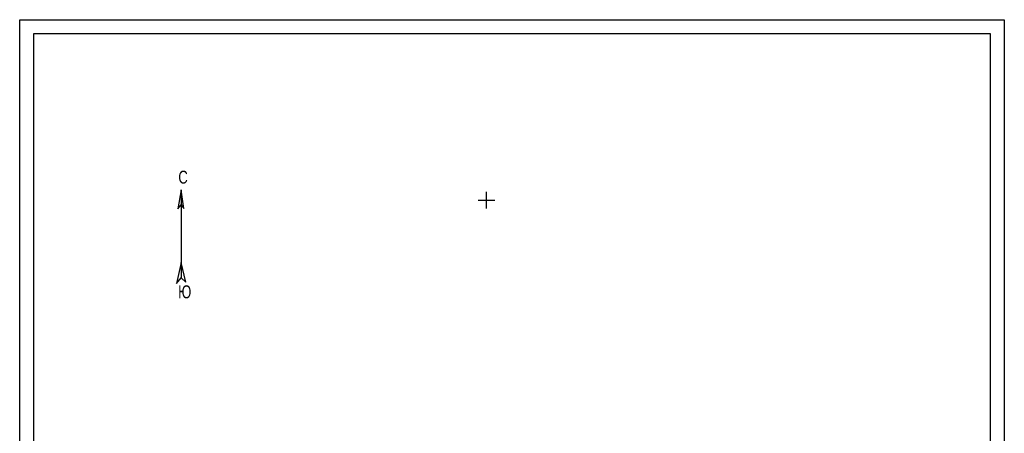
# Model space of a CAD drawing. Extents: x 419 to 1431, y 187 to 622.
# Tile 3 of 6: x 419 to 771, y 474 to 622. Entities that reach past the tile are written whole.
import ezdxf

# ---------------------------------------------------------------- set-up
doc = ezdxf.new("R2010")
doc.units = 0
doc.header["$MEASUREMENT"] = 0
doc.linetypes.add('CONTI', pattern=[0])
for name, color, linetype in [('(002) Рамка', 7, 'Continuous'), ('(004) Точки рельефа', 7, 'Continuous'), ('PI_DT0', 3, 'CONTI'), ('SETKR', 2, 'CONTI')]:
    doc.layers.add(name, color=color, linetype=linetype)
doc.styles.add('SHRFT', font='TXT', dxfattribs={"width": 0.75})

# ---------------------------------------------------------------- blocks, each defined once
blk = doc.blocks.new('BL_333')
at = {"color": 0}
for p, q in [((-3, 0), (3, 0)), ((0, -3), (0, 3))]:
    blk.add_line(p, q, dxfattribs=at)
blk = doc.blocks.new('009')
at = {"layer": 'PI_DT0', "color": 5, "linetype": 'Continuous'}
for points in [[(361.32, 236.27), (360.72, 232.85), (361.31, 233.55), (361.79, 232.89), (361.32, 236.27)], [(361.32, 236.27), (361.26, 220.52)], [(361.27, 223.24), (360.4, 219.48), (361.26, 220.52), (362.07, 219.71), (361.27, 223.24)]]:
    blk.add_lwpolyline(points, dxfattribs=at)
at = {"layer": '(004) Точки рельефа', "color": 7, "style": 'SHRFT', "width": 0.75}
for s, p in [('С', (360.81, 237.36)), ('Ю', (360.71, 216.85))]:
    blk.add_text(s, height=2.32, rotation=359.7982, dxfattribs=at).set_placement(p)

msp = doc.modelspace()

# ---------------------------------------------------------------- linework, layer by layer
at = {"linetype": 'Continuous'}
for points in [[(419.23541, 622.28154), (771.14376, 622.28154), (771.14376, 186.63159), (419.23541, 186.63159)], [(424.23541, 617.28154), (766.14376, 617.28154), (766.14376, 191.63159), (424.23541, 191.63159)]]:
    msp.add_lwpolyline(points, close=True, dxfattribs=at)

# ---------------------------------------------------------------- block references
at = {"layer": '(002) Рамка', "xscale": 2.000000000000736, "yscale": 2.000000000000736, "zscale": 2.000000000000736, "rotation": 0.1847134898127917}
msp.add_blockref('009', (-244.14624, 86.56208), dxfattribs=at)
at = {"layer": 'SETKR', "color": 112}
msp.add_blockref('BL_333', (586.05, 557.66), dxfattribs=at)

doc.saveas('drawing.dxf')
